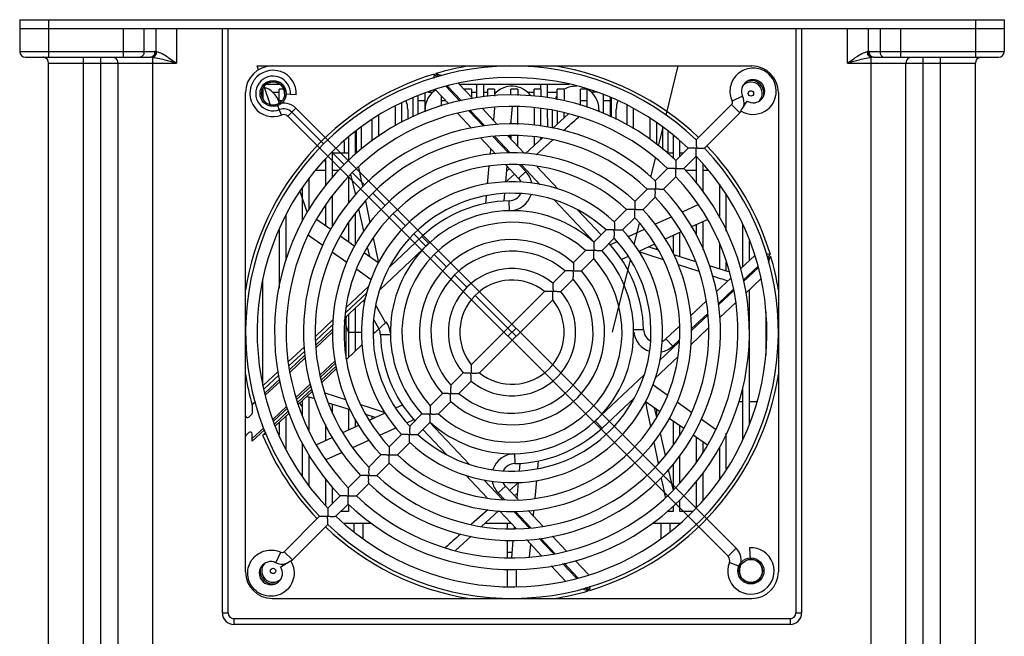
# Model space of a CAD drawing. Header units: millimetres. Extents: x 802 to 9345, y -804 to 1180.
# Tile 109 of 189: x 3441 to 3611, y -341 to -235. Entities that reach past the tile are written whole.
import ezdxf

# ---------------------------------------------------------------- set-up
doc = ezdxf.new("R2010")
doc.units = ezdxf.units.MM
doc.header["$LTSCALE"] = 30.734
doc.layers.get('0').update_dxf_attribs({"linetype": 'CONTINUOUS'})

msp = doc.modelspace()

# ---------------------------------------------------------------- linework, layer by layer
at = {"linetype": 'Continuous'}
for p, q in [((3440.57, -234.8), (3440.57, -240.3)), ((3440.57, -234.8), (3610.57, -234.8)), ((3445.57, -234.8), (3445.57, -241.3)), ((3605.57, -234.8), (3605.57, -241.3)), ((3610.57, -234.8), (3610.57, -240.3)), ((3440.57, -236.3), (3610.57, -236.3)), ((3458.5, -241.3), (3458.5, -236.3)), ((3462.04, -240.3), (3462.04, -236.3)), ((3464.11, -240.32), (3464.11, -236.3)), ((3467.64, -236.3), (3467.64, -242.3)), ((3475.57, -337.3), (3475.57, -236.3)), ((3476.57, -337.3), (3476.57, -236.3)), ((3574.57, -236.3), (3574.57, -337.3)), ((3575.57, -236.3), (3575.57, -337.3)), ((3583.5, -242.3), (3583.5, -236.3)), ((3587.04, -236.3), (3587.04, -240.32)), ((3589.11, -236.3), (3589.11, -240.3)), ((3592.64, -236.3), (3592.64, -241.3)), ((3440.57, -240.3), (3463.88, -240.3)), ((3441.57, -241.3), (3463.17, -241.3)), ((3451.57, -349.8), (3451.57, -241.3)), ((3454.57, -349.8), (3454.57, -241.3)), ((3463.57, -349.8), (3463.57, -241.32)), ((3587.27, -240.3), (3610.57, -240.3)), ((3587.57, -349.8), (3587.57, -241.32)), ((3587.97, -241.3), (3609.57, -241.3)), ((3596.57, -349.8), (3596.57, -241.3)), ((3599.57, -349.8), (3599.57, -241.3)), ((3445.57, -349.8), (3445.57, -242.3)), ((3445.57, -242.3), (3467.64, -242.3)), ((3457.57, -349.8), (3457.57, -242.3)), ((3481.81, -243.46), (3481.58, -242.8)), ((3481.58, -242.8), (3484.17, -242.8)), ((3484.17, -242.8), (3566.97, -242.8)), ((3552.18, -251.3), (3554.27, -242.8)), ((3583.5, -242.3), (3605.57, -242.3)), ((3593.57, -349.8), (3593.57, -242.3)), ((3605.57, -349.8), (3605.57, -242.3)), ((3512.16, -244.2), (3512.67, -244.75)), ((3512.92, -244.67), (3512.41, -244.13)), ((3483.96, -249.75), (3482.69, -246.02)), ((3485.58, -246), (3483.06, -246)), ((3514.19, -246.36), (3516.56, -248.89)), ((3516.83, -248.83), (3514.43, -246.28)), ((3516.35, -245.81), (3518.8, -248.41)), ((3535.48, -246), (3516.53, -246)), ((3519.47, -246), (3519.47, -248.27)), ((3520.67, -246), (3520.67, -248.15)), ((3530.47, -246), (3530.47, -246.8)), ((3531.67, -246), (3531.67, -248.33)), ((3479.57, -330.2), (3479.57, -247.4)), ((3482.57, -246.8), (3482.49, -246.8)), ((3482.57, -246.8), (3482.57, -248.48)), ((3484.22, -247.3), (3485.37, -247.3)), ((3485.37, -249.21), (3485.37, -246.8)), ((3486.15, -246.8), (3485.37, -246.8)), ((3488.31, -247.78), (3486.32, -247.67)), ((3509.37, -251.14), (3509.37, -247.9)), ((3510.57, -250.71), (3510.57, -247.48)), ((3511.17, -247.3), (3511.92, -247.3)), ((3512.36, -246.94), (3514.59, -249.31)), ((3513.37, -249.72), (3513.37, -248.01)), ((3517.37, -246.89), (3517.37, -246.8)), ((3518.57, -246.8), (3517.37, -246.8)), ((3518.57, -246.8), (3518.57, -248.17)), ((3518.57, -247.3), (3519.47, -247.3)), ((3520.67, -247.3), (3521.37, -247.3)), ((3521.37, -248.09), (3521.37, -246.8)), ((3522.57, -246.8), (3521.37, -246.8)), ((3522.57, -246.8), (3522.57, -248)), ((3522.57, -247.3), (3522.92, -247.3)), ((3525.37, -247.83), (3525.37, -246.8)), ((3526.57, -246.8), (3525.37, -246.8)), ((3526.57, -246.8), (3526.57, -247.89)), ((3528.22, -247.3), (3529.37, -247.3)), ((3529.37, -248.02), (3529.37, -246.8)), ((3530.57, -246.8), (3529.37, -246.8)), ((3530.57, -246.8), (3530.57, -248.13)), ((3531.67, -247.3), (3533.37, -247.3)), ((3533.37, -248.63), (3533.37, -246.8)), ((3534.57, -246.8), (3533.37, -246.8)), ((3534.57, -246.8), (3534.57, -248.8)), ((3537.37, -249.62), (3537.37, -246.8)), ((3538.57, -246.8), (3537.37, -246.8)), ((3538.57, -250), (3538.57, -246.8)), ((3540.17, -247.3), (3539.22, -247.3)), ((3541.37, -251.02), (3541.37, -247.81)), ((3565.39, -248.04), (3563.59, -248.9)), ((3571.57, -247.4), (3571.57, -330.2)), ((3485.78, -251.28), (3485.05, -249.41)), ((3485.82, -248.8), (3485.37, -248.8)), ((3505.37, -249.79), (3505.37, -253.17)), ((3506.57, -252.56), (3506.57, -249.23)), ((3508.47, -248.33), (3508.46, -251.6)), ((3510.57, -248.8), (3509.37, -248.8)), ((3514.12, -248.8), (3513.37, -248.8)), ((3514.57, -249.32), (3514.57, -249.29)), ((3525.61, -249.8), (3525.34, -252.83)), ((3526.57, -252.89), (3526.57, -249.87)), ((3538.57, -248.8), (3537.37, -248.8)), ((3542.57, -248.8), (3541.37, -248.8)), ((3542.57, -251.59), (3542.57, -248.32)), ((3542.67, -248.36), (3542.68, -251.64)), ((3545.37, -249.55), (3545.37, -252.91)), ((3563.49, -249.47), (3557.38, -255.58)), ((3564.91, -250.88), (3563.49, -249.47)), ((3566.12, -248.86), (3565.04, -250.54)), ((3488.27, -250.09), (3486.85, -251.5)), ((3486.85, -251.5), (3562.87, -327.52)), ((3493.04, -256.28), (3487.56, -250.79)), ((3564.29, -326.1), (3488.27, -250.09)), ((3502.57, -254.96), (3502.57, -251.39)), ((3507.57, -250.3), (3507.57, -252.06)), ((3516.19, -251.01), (3518.58, -253.56)), ((3518.16, -250.59), (3520.58, -253.17)), ((3520.88, -253.14), (3518.43, -250.54)), ((3520.45, -250.17), (3523.07, -252.96)), ((3522.55, -250.02), (3522.35, -252.19)), ((3529.37, -250.02), (3529.37, -253.01)), ((3530.57, -253.2), (3530.57, -250.16)), ((3531.67, -250.32), (3531.68, -253.4)), ((3532.57, -253.56), (3532.57, -250.51)), ((3532.61, -253.57), (3535.31, -251.06)), ((3533.37, -250.66), (3533.37, -252.86)), ((3534.57, -251.75), (3534.57, -250.88)), ((3537.06, -251.62), (3537.09, -251.58)), ((3540.57, -250.3), (3540.57, -250.65)), ((3543.57, -252.05), (3543.57, -250.3)), ((3546.57, -253.67), (3546.57, -250.19)), ((3564.91, -250.88), (3558.8, -256.99)), ((3501.37, -252.18), (3501.37, -255.78)), ((3525.37, -252.46), (3525.37, -252.83)), ((3549.37, -251.82), (3549.37, -255.45)), ((3550.57, -256.37), (3550.57, -252.65)), ((3498.57, -258.06), (3498.57, -254.1)), ((3498.68, -254.01), (3498.69, -257.8)), ((3499.57, -257.17), (3499.57, -253.36)), ((3524.81, -254.82), (3527.74, -257.93)), ((3525.16, -254.82), (3525.13, -255.16)), ((3525.37, -254.82), (3525.37, -255.41)), ((3526.57, -256.69), (3526.57, -254.87)), ((3550.87, -256.62), (3551.66, -253.42)), ((3551.57, -253.34), (3551.57, -257.21)), ((3552.46, -254.1), (3552.45, -257.8)), ((3553.37, -254.79), (3553.37, -258.71)), ((3496.57, -255.85), (3496.57, -257.8)), ((3497.37, -255.15), (3497.37, -259.13)), ((3520.18, -255.25), (3522.75, -258)), ((3522.33, -255.03), (3524.94, -257.81)), ((3525.27, -257.83), (3522.62, -255)), ((3527.9, -257.94), (3530.81, -255.24)), ((3529.37, -255.02), (3529.37, -256.58)), ((3529.76, -258.13), (3532.57, -255.62)), ((3530.57, -255.46), (3530.57, -255.18)), ((3532.57, -255.62), (3532.61, -255.59)), ((3554.57, -258.39), (3554.57, -255.71)), ((3496.58, -259.81), (3494.46, -257.69)), ((3494.57, -262.1), (3494.57, -257.59)), ((3494.57, -257.8), (3497.37, -257.8)), ((3521.88, -257.07), (3521.79, -258.08)), ((3552.28, -257.8), (3553.37, -257.8)), ((3555.97, -256.99), (3553.85, -259.11)), ((3554.57, -257.8), (3555.16, -257.8)), ((3493.37, -258.94), (3493.37, -263.49)), ((3524.69, -260.07), (3524.45, -262.85)), ((3524.51, -259.87), (3526.72, -262.22)), ((3526.88, -259.87), (3527.97, -261.04)), ((3530.42, -263.31), (3527.19, -259.87)), ((3549.56, -261.96), (3550.35, -258.76)), ((3557.38, -258.4), (3555.26, -260.53)), ((3557.37, -258.42), (3557.37, -263.04)), ((3558.57, -264.48), (3558.57, -259.71)), ((3491.74, -260.8), (3493.37, -260.8)), ((3494.57, -260.8), (3495.69, -260.8)), ((3498.58, -265.09), (3497.75, -261.47)), ((3500.11, -263.35), (3497.99, -261.22)), ((3521.59, -260.14), (3521.31, -263.17)), ((3524.46, -262.85), (3526.01, -261.47)), ((3524.61, -261), (3525.12, -260.52)), ((3527.97, -261.04), (3526.72, -262.22)), ((3529.86, -260.19), (3533.54, -264.11)), ((3552.43, -260.53), (3550.31, -262.65)), ((3555.49, -260.8), (3557.37, -260.8)), ((3558.57, -260.8), (3559.43, -260.8)), ((3490.57, -267.56), (3490.57, -262.15)), ((3497.37, -261.91), (3497.37, -266.49)), ((3553.85, -261.94), (3551.72, -264.06)), ((3561.37, -263.23), (3561.37, -268.83)), ((3490.23, -268.07), (3489.01, -264.5)), ((3489.37, -263.95), (3489.37, -269.69)), ((3494.57, -270.56), (3494.57, -265.15)), ((3503.65, -266.88), (3501.53, -264.76)), ((3524.27, -264.86), (3524.15, -266.13)), ((3548.89, -264.06), (3546.77, -266.19)), ((3562.57, -271.33), (3562.57, -265.04)), ((3500.33, -266.12), (3500.32, -266.09)), ((3501.1, -269.82), (3500.33, -266.12)), ((3521.11, -265.27), (3520.98, -266.56)), ((3521.11, -265.25), (3521.11, -265.27)), ((3525.13, -267.82), (3525.09, -266.09)), ((3539.73, -273.23), (3532.91, -265.96)), ((3550.31, -265.48), (3548.19, -267.6)), ((3557.68, -266.78), (3554.94, -268.04)), ((3486.57, -276.42), (3486.57, -268.57)), ((3493.37, -266.9), (3493.37, -270.36)), ((3498.57, -273.58), (3498.57, -268.16)), ((3500.01, -271.36), (3499.13, -267.51)), ((3507.19, -270.42), (3505.06, -268.3)), ((3536.88, -267.66), (3540.95, -272)), ((3545.36, -267.6), (3543.23, -269.72)), ((3491.81, -269.27), (3494.28, -271)), ((3497.37, -269.88), (3497.37, -273.17)), ((3546.77, -269.02), (3544.65, -271.14)), ((3546.68, -273.63), (3547.58, -270)), ((3553.04, -268.91), (3550.3, -270.16)), ((3553.11, -268.87), (3553.04, -268.91)), ((3559.37, -269.33), (3556.59, -270.62)), ((3557.37, -270.26), (3557.37, -272.01)), ((3558.57, -274.54), (3558.57, -269.7)), ((3565.37, -270.07), (3565.37, -277.53)), ((3485.37, -271.12), (3485.37, -281.19)), ((3490.43, -271.99), (3490.46, -272.01)), ((3510.72, -273.95), (3508.6, -271.83)), ((3541.82, -271.14), (3539.7, -273.26)), ((3548.39, -271.03), (3545.6, -272.31)), ((3548.42, -271.02), (3548.39, -271.03)), ((3554.76, -271.47), (3552.02, -272.74)), ((3554.57, -275.73), (3554.57, -271.56)), ((3490.46, -272.01), (3492.93, -273.77)), ((3495.93, -272.16), (3498.41, -273.91)), ((3501.66, -272.51), (3501.64, -272.43)), ((3511.2, -273.5), (3502.73, -281.46)), ((3504.45, -277.48), (3510.02, -272.25)), ((3511.2, -273.5), (3510.02, -272.25)), ((3543.23, -272.55), (3541.11, -274.68)), ((3543.73, -273.16), (3542.54, -273.71)), ((3550.2, -273.59), (3547.46, -274.86)), ((3553.37, -272.12), (3553.37, -275.22)), ((3561.37, -273.46), (3561.37, -277.83)), ((3566.57, -276.41), (3566.57, -273.02)), ((3494.55, -274.92), (3494.58, -274.95)), ((3494.58, -274.95), (3497.06, -276.7)), ((3500.09, -275.08), (3502.55, -276.81)), ((3501.01, -275.73), (3500.63, -274.05)), ((3514.26, -277.49), (3512.14, -275.37)), ((3538.28, -274.68), (3536.16, -276.8)), ((3549.17, -274.07), (3550.82, -274.58)), ((3549.37, -273.98), (3549.37, -274.13)), ((3550.57, -274.5), (3550.57, -274.18)), ((3553.45, -275.39), (3557.27, -276.56)), ((3570.17, -275.39), (3569.66, -275.88)), ((3539.69, -276.09), (3537.57, -278.22)), ((3542.95, -288.8), (3546.02, -276.32)), ((3545.64, -275.71), (3544.49, -276.24)), ((3551.65, -276.24), (3551.72, -276.26)), ((3562.57, -278.19), (3562.57, -276.69)), ((3567.52, -275.52), (3565.04, -277.85)), ((3569.72, -276.13), (3570.25, -275.64)), ((3498.74, -277.9), (3498.77, -277.93)), ((3498.77, -277.93), (3501.26, -279.69)), ((3534.74, -278.22), (3532.61, -280.35)), ((3554.26, -277.1), (3557.83, -278.28)), ((3559.6, -277.28), (3563.11, -278.36)), ((3567.99, -277.45), (3565.5, -279.78)), ((3565.55, -280.04), (3568.05, -277.7)), ((3482.57, -298.03), (3482.57, -279.64)), ((3517.8, -281.03), (3515.67, -278.9)), ((3536.15, -279.63), (3534.02, -281.76)), ((3563.4, -279.39), (3560.81, -281.81)), ((3568.56, -279.59), (3565.94, -282.05)), ((3500.49, -281.98), (3496.8, -285.45)), ((3496.89, -284.58), (3500.88, -280.83)), ((3518.54, -294.42), (3531.19, -281.77)), ((3563.77, -281.4), (3561.2, -283.82)), ((3561.25, -284.09), (3563.83, -281.66)), ((3566.57, -304.73), (3566.57, -281.46)), ((3496.63, -286.4), (3500.09, -283.15)), ((3499.9, -283.33), (3500.12, -283.74)), ((3500.19, -283.41), (3500, -283.51)), ((3524.86, -288.09), (3519.21, -282.44)), ((3519.95, -295.83), (3532.6, -283.18)), ((3559.11, -283.42), (3556.39, -285.97)), ((3564.22, -283.67), (3561.41, -286.3)), ((3498.57, -291.99), (3498.57, -284.58)), ((3502.07, -284.19), (3503.71, -287.17)), ((3559.36, -285.54), (3556.53, -288.2)), ((3569.37, -285.26), (3569.37, -292.74)), ((3491.62, -289.53), (3494.71, -286.62)), ((3496.58, -286.92), (3496.72, -286.67)), ((3496.72, -286.67), (3496.73, -286.63)), ((3496.73, -286.63), (3496.93, -286.27)), ((3496.93, -293.39), (3496.93, -286.27)), ((3497.37, -285.7), (3497.37, -293.12)), ((3503.72, -287.16), (3501.59, -289.15)), ((3501.72, -286.65), (3502.58, -288.23)), ((3503.71, -287.17), (3503.78, -287.1)), ((3503.78, -287.1), (3503.86, -287.02)), ((3556.55, -288.5), (3559.38, -285.84)), ((3494.66, -287.46), (3491.66, -290.28)), ((3494.6, -288.3), (3491.71, -291.02)), ((3491.74, -291.47), (3494.57, -288.81)), ((3496.58, -288.64), (3496.58, -288.98)), ((3497.33, -288.8), (3496.93, -287.62)), ((3497.33, -288.8), (3499.57, -288.8)), ((3501.57, -288.8), (3501.97, -288.8)), ((3526.28, -288.09), (3524.86, -289.51)), ((3526.28, -289.51), (3524.86, -288.09)), ((3546.55, -288.36), (3548.28, -288.32)), ((3554.5, -287.74), (3552.15, -289.95)), ((3559.52, -288.07), (3556.43, -290.98)), ((3504.59, -289.25), (3502.86, -289.28)), ((3551.06, -293.66), (3554.46, -290.47)), ((3553.33, -291.21), (3552.15, -289.95)), ((3554.48, -290.13), (3553.33, -291.21)), ((3486.92, -293.94), (3489.73, -291.3)), ((3489.78, -292.05), (3487.03, -294.63)), ((3499.7, -290.93), (3496.98, -293.49)), ((3489.82, -292.79), (3487.17, -295.28)), ((3487.26, -295.68), (3489.85, -293.24)), ((3495.02, -293.75), (3492.43, -296.18)), ((3496.83, -292.52), (3496.82, -292.53)), ((3496.89, -293.1), (3496.93, -293.06)), ((3554.25, -293.02), (3550.26, -296.77)), ((3482.58, -298.02), (3485.2, -295.56)), ((3495.09, -294.15), (3492.51, -296.58)), ((3492.61, -297.11), (3495.2, -294.69)), ((3492.71, -297.49), (3495.27, -295.09)), ((3485.33, -296.22), (3482.75, -298.64)), ((3485.46, -296.89), (3482.94, -299.26)), ((3483.03, -299.64), (3485.54, -297.29)), ((3514.99, -297.97), (3517.12, -295.84)), ((3516.4, -299.38), (3518.53, -297.26)), ((3539.94, -304.1), (3548.41, -296.14)), ((3490.71, -297.8), (3488.26, -300.09)), ((3490.83, -298.16), (3488.39, -300.44)), ((3488.57, -300.91), (3490.99, -298.64)), ((3488.7, -301.26), (3491.11, -299)), ((3552.37, -299.68), (3549.88, -297.91)), ((3565.37, -298.45), (3565.37, -307.32)), ((3481.27, -300.83), (3480.83, -301.24)), ((3489.37, -300.63), (3489.37, -303.3)), ((3491.54, -300.32), (3490.15, -299.9)), ((3490.57, -305.87), (3490.57, -300.03)), ((3496.88, -300.5), (3493.31, -299.32)), ((3511.45, -301.51), (3513.57, -299.39)), ((3512.86, -302.93), (3514.99, -300.8)), ((3546.7, -300.12), (3541.12, -305.36)), ((3551.05, -302.52), (3548.59, -300.79)), ((3552.4, -299.7), (3552.37, -299.68)), ((3556.56, -302.66), (3554.09, -300.9)), ((3564.7, -300.8), (3565.37, -300.8)), ((3566.57, -300.8), (3567.82, -300.8)), ((3480.72, -301.49), (3480.72, -302.77)), ((3486.7, -301.57), (3484.25, -303.86)), ((3486.81, -301.93), (3484.4, -304.19)), ((3484.6, -304.64), (3486.97, -302.41)), ((3497.69, -302.22), (3493.87, -301.04)), ((3494.57, -302.73), (3494.57, -301.26)), ((3497.37, -302.12), (3497.37, -305.67)), ((3499.49, -301.36), (3499.43, -301.34)), ((3505.5, -301.89), (3506.65, -301.36)), ((3550.13, -301.87), (3550.51, -303.55)), ((3550.57, -303.44), (3550.57, -302.18)), ((3480.61, -303.02), (3480.15, -303.45)), ((3484.74, -304.98), (3487.09, -302.77)), ((3486.57, -309.17), (3486.57, -303.26)), ((3498.57, -305.11), (3498.57, -304)), ((3501.97, -303.54), (3500.32, -303.03)), ((3500.94, -304.01), (3503.68, -302.74)), ((3501.37, -303.35), (3501.37, -303.81)), ((3507.41, -304.44), (3508.6, -303.9)), ((3507.91, -305.05), (3510.03, -302.93)), ((3539.94, -304.1), (3541.12, -305.36)), ((3555.21, -305.44), (3552.73, -303.7)), ((3553.37, -304.15), (3553.37, -308.28)), ((3556.59, -302.68), (3556.56, -302.66)), ((3560.68, -305.59), (3558.21, -303.83)), ((3482.71, -305.31), (3480.72, -307.18)), ((3482.86, -305.65), (3480.72, -307.65)), ((3485.37, -304.39), (3485.37, -306.52)), ((3493.37, -304.75), (3493.37, -307.53)), ((3496.38, -306.13), (3499.12, -304.86)), ((3502.75, -306.57), (3505.54, -305.3)), ((3509.32, -306.46), (3511.45, -304.34)), ((3514.26, -309.94), (3510.19, -305.6)), ((3511.41, -304.38), (3518.23, -311.65)), ((3549.48, -305.09), (3549.5, -305.18)), ((3554.57, -306.45), (3554.57, -304.99)), ((3560.71, -305.61), (3560.68, -305.59)), ((3479.68, -306.58), (3480.14, -306.15)), ((3480.72, -307.65), (3480.72, -306.4)), ((3482.53, -306.59), (3483.06, -306.09)), ((3491.77, -308.27), (3494.55, -306.98)), ((3498.1, -308.7), (3500.84, -307.45)), ((3502.72, -306.59), (3502.75, -306.57)), ((3504.37, -308.59), (3506.49, -306.47)), ((3551.13, -306.24), (3552.01, -310.09)), ((3559.33, -308.34), (3556.86, -306.6)), ((3557.37, -306.96), (3557.37, -311.27)), ((3562.57, -312.43), (3562.57, -306.27)), ((3489.37, -307.96), (3489.37, -313.72)), ((3498.03, -308.73), (3498.1, -308.7)), ((3505.78, -310), (3507.91, -307.88)), ((3550.04, -307.79), (3550.81, -311.49)), ((3558.57, -309.54), (3558.57, -307.8)), ((3561.37, -308.74), (3561.37, -314.27)), ((3490.57, -315.35), (3490.57, -310.02)), ((3493.46, -310.82), (3496.2, -309.57)), ((3500.83, -312.13), (3502.95, -310)), ((3526.02, -309.78), (3526.05, -311.51)), ((3530.03, -312.34), (3530.16, -311.05)), ((3554.57, -314.82), (3554.57, -310.08)), ((3502.25, -313.54), (3504.37, -311.42)), ((3526.87, -312.74), (3526.99, -311.47)), ((3530.03, -312.35), (3530.03, -312.34)), ((3550.81, -311.49), (3550.82, -311.52)), ((3552.56, -312.51), (3553.39, -316.13)), ((3553.37, -311.57), (3553.37, -316.04)), ((3493.37, -314.08), (3493.37, -318.77)), ((3497.3, -315.66), (3499.42, -313.54)), ((3521.29, -317.42), (3517.61, -313.5)), ((3520.72, -314.3), (3523.95, -317.73)), ((3529.55, -317.46), (3529.84, -314.43)), ((3558.57, -317.75), (3558.57, -313.08)), ((3494.57, -318.39), (3494.57, -315.51)), ((3498.71, -317.08), (3500.83, -314.96)), ((3523.17, -316.56), (3524.42, -315.38)), ((3526.63, -317.73), (3524.42, -315.38)), ((3526.68, -314.75), (3525.13, -316.13)), ((3526.45, -317.54), (3526.69, -314.75)), ((3557.37, -314.58), (3557.37, -319.13)), ((3493.76, -319.2), (3495.88, -317.08)), ((3524.27, -317.73), (3523.17, -316.56)), ((3526.53, -316.61), (3526.02, -317.08)), ((3554.57, -319.8), (3554.57, -317.76)), ((3495.17, -320.61), (3497.29, -318.49)), ((3497.37, -318.56), (3497.37, -319.8)), ((3521.38, -319.47), (3518.57, -321.98)), ((3529.26, -320.53), (3529.35, -319.53)), ((3553.37, -318.83), (3553.37, -319.8)), ((3486.24, -326.72), (3492.34, -320.61)), ((3497.37, -319.8), (3495.98, -319.8)), ((3498.86, -319.8), (3498.57, -319.8)), ((3523.24, -319.67), (3520.33, -322.37)), ((3523.53, -319.8), (3523.09, -319.8)), ((3526.33, -322.79), (3523.4, -319.67)), ((3525.87, -319.78), (3528.52, -322.6)), ((3528.81, -322.58), (3526.2, -319.79)), ((3530.97, -322.35), (3528.39, -319.61)), ((3553.37, -319.8), (3552.28, -319.8)), ((3556.78, -319.8), (3554.57, -319.8)), ((3487.65, -328.14), (3493.76, -322.03)), ((3496.47, -321.8), (3501.26, -321.8)), ((3498.32, -323.23), (3498.32, -321.8)), ((3499.82, -321.8), (3499.82, -324.47)), ((3518.57, -321.98), (3518.53, -322.01)), ((3520.94, -321.8), (3525.4, -321.8)), ((3524.82, -322.73), (3524.82, -321.8)), ((3525.98, -322.78), (3526.01, -322.45)), ((3549.8, -321.8), (3554.52, -321.8)), ((3551.32, -324.41), (3551.32, -321.8)), ((3552.82, -321.8), (3552.82, -323.28)), ((3518.53, -324.04), (3515.83, -326.54)), ((3530.69, -327.44), (3528.07, -324.64)), ((3530.27, -324.46), (3532.71, -327.06)), ((3532.98, -327.02), (3530.56, -324.44)), ((3534.95, -326.59), (3532.56, -324.05)), ((3514.08, -325.99), (3514.05, -326.02)), ((3524.82, -327.75), (3524.82, -324.73)), ((3525.53, -327.8), (3525.8, -324.78)), ((3528.59, -327.59), (3528.8, -325.41)), ((3564.29, -326.1), (3562.87, -327.52)), ((3566.59, -326.06), (3566.7, -328.06)), ((3484.8, -328.63), (3485.67, -326.82)), ((3487.65, -328.14), (3486.24, -326.72)), ((3524.82, -326.8), (3525.62, -326.8)), ((3485.63, -329.35), (3487.31, -328.28)), ((3524.82, -332.75), (3524.82, -329.73)), ((3526.32, -332.7), (3526.32, -329.79)), ((3534.79, -331.79), (3532.34, -329.19)), ((3534.31, -328.77), (3536.71, -331.32)), ((3536.95, -331.24), (3534.58, -328.72)), ((3538.78, -330.67), (3536.55, -328.29)), ((3564.96, -329.32), (3563.1, -328.59)), ((3538.22, -332.93), (3538.73, -333.48)), ((3538.98, -333.4), (3538.47, -332.86)), ((3484.17, -334.8), (3566.97, -334.8)), ((3475.57, -337.3), (3476.57, -337.3)), ((3574.57, -337.3), (3575.57, -337.3)), ((3477.57, -338.3), (3477.57, -339.3)), ((3573.57, -338.3), (3477.57, -338.3)), ((3573.57, -339.3), (3477.57, -339.3)), ((3573.57, -338.3), (3573.57, -339.3))]:
    msp.add_line(p, q, dxfattribs=at)
for centre, radius in [((3484.32, -247.55), 2.25), ((3484.32, -247.55), 2), ((3566.82, -247.55), 0.465), ((3566.82, -330.05), 2.25), ((3566.82, -330.05), 2), ((3484.32, -330.05), 0.465)]:
    msp.add_circle(centre, radius, dxfattribs=at)
for centre, radius, start, end in [((3441.57, -240.3), 1, 180, 270), ((3444.58, -242.14), 0.838, 86.1786, 89.9712), ((3444.58, -242.22), 0.92, 82.711, 86.1772), ((3444.56, -242.35), 1.05, 78.1716, 82.6661), ((3444.57, -242.3), 1, 0, 78.2425), ((3456.57, -242.3), 1, 0, 67.5), ((3463.16, -245), 3.7, 86.4092, 89.9461), ((3463.08, -246.36), 5.06, 85.4738, 86.4464), ((3462.99, -247.56), 6.27, 84.6592, 85.4752), ((3463.87, -242.18), 1.88, 82.8692, 89.9448), ((3587.27, -242.18), 1.88, 90.0585, 97.1275), ((3588.1, -246.9), 5.61, 93.5994, 95.39), ((3587.98, -245), 3.7, 90.0541, 93.5905), ((3594.57, -242.3), 1, 112.5, 180), ((3606.57, -242.3), 1, 101.7575, 180), ((3606.59, -242.4), 1.1, 99.6329, 101.7766), ((3606.58, -242.3), 1, 97.2769, 99.6317), ((3609.57, -240.3), 1, 270, 0), ((3484.17, -247.4), 4.6, 90, 180), ((3525.57, -288.8), 46, 46.2457, 223.7543), ((3525.57, -288.8), 46.58, 99.0114, 106.4182), ((3525.57, -288.8), 46.58, 46.2311, 80.9878), ((3566.97, -247.4), 4.6, 0, 90), ((3525.57, -288.8), 46.58, 106.7346, 171.0022), ((3484.32, -247.55), 4, 356.6692, 291.4218), ((3484.32, -247.55), 3, 356.6692, 291.4218), ((3484.33, -332.17), 92.41, 71.5974, 72.3123), ((3567.2, -247.17), 4, 238.8418, 62.8651), ((3525.57, -288.8), 44, 46.3023, 223.6977), ((3484.32, -247.55), 2, 356.6692, 291.4218), ((3481.57, -250.3), 4, 17.6299, 74.379), ((3525.57, -250.3), 4, 35.4155, 139.3291), ((3536.57, -250.3), 4, 87.4379, 119.6468), ((3567.2, -247.17), 2, 237.4035, 205.5288), ((3566.82, -247.55), 1.96, 319.8232, 131.8976), ((3566.82, -247.55), 2.25, 349.8425, 101.0117), ((3525.57, -288.8), 41, 46.3976, 223.6024), ((3514.57, -250.3), 4, 123.0015, 180), ((3536.57, -250.3), 4, 143.7235, 154.0609), ((3536.57, -250.3), 4, 61.787, 63.5865), ((3536.57, -250.3), 4, 0, 60.3532), ((3563.14, -249.11), 2.5, 346.4275, 25.5303), ((3486.15, -252.21), 3, 45, 111.4218), ((3525.57, -288.8), 39, 46.4693, 223.5307), ((3503.57, -250.3), 4, 0, 20.8167), ((3547.57, -250.3), 4, 158.3183, 180), ((3563.14, -249.11), 0.5, 314.9895, 25.5392), ((3566.82, -247.55), 1.96, 231.7326, 240.7768), ((3566.82, -247.55), 2.25, 237.105, 240.3461), ((3486.15, -252.21), 2, 45, 111.4218), ((3486.15, -252.21), 1, 45, 111.4218), ((3563.13, -249.11), 2.5, 315.0153, 323.0664), ((3563.13, -249.11), 2.51, 323.0611, 323.5621), ((3525.57, -288.8), 36, 46.5918, 223.4082), ((3525.57, -288.8), 34, 46.6854, 223.3146), ((3525.57, -288.8), 46.58, 16.7343, 43.7682), ((3525.57, -288.8), 46, 226.2457, 43.7543), ((3525.57, -288.8), 31, 46.8486, 223.1514), ((3490.72, -260.8), 3, 27.9357, 34.0145), ((3525.57, -288.8), 44, 226.3023, 43.6977), ((3525.57, -288.8), 29, 46.9761, 223.0239), ((3525.57, -288.8), 41, 226.3976, 43.6024), ((3525.04, -263.8), 4.02, 10.5244, 43.2015), ((3525.57, -288.8), 39, 226.4693, 43.5307), ((3525.57, -288.8), 26, 47.2042, 222.7958), ((3525.04, -263.8), 2.3, 23.0935, 43.2015), ((3525.57, -288.8), 36, 226.5918, 43.4082), ((3525.57, -288.8), 24, 47.388, 222.612), ((3525.04, -263.8), 2.3, 271.2143, 332.5009), ((3525.04, -263.8), 4.02, 271.2143, 341.6408), ((3525.57, -288.8), 34, 226.6854, 43.3146), ((3525.57, -288.8), 22.71, 91.2143, 133.2015), ((3525.57, -288.8), 31, 226.8486, 43.1514), ((3525.57, -288.8), 21, 47.7294, 222.2706), ((3525.57, -288.8), 29, 226.9761, 43.0239), ((3525.57, -288.8), 19, 48.017, 221.983), ((3525.57, -288.8), 26, 227.2042, 42.7958), ((3525.57, -288.8), 24, 227.388, 42.612), ((3525.57, -288.8), 16, 48.5833, 221.4167), ((3525.57, -288.8), 22.71, 1.2143, 42.473), ((3525.57, -288.8), 21, 227.7294, 42.2706), ((3525.57, -288.8), 14, 49.096, 220.904), ((3559.77, -345.09), 70.47, 81.5106, 82.0518), ((3525.57, -288.8), 19, 228.017, 41.983), ((3483.16, -247.87), 91.4, 341.5653, 342.3151), ((3525.57, -288.8), 46.58, 8.9959, 16.4181), ((3525.57, -288.8), 11, 50.2159, 219.7841), ((3525.57, -288.8), 16, 228.5833, 41.4167), ((3525.57, -288.8), 14, 229.096, 40.904), ((3525.57, -288.8), 9, 51.3794, 218.6206), ((3525.57, -288.8), 11, 230.2159, 39.7841), ((3525.57, -288.8), 9, 231.3794, 38.6206), ((3497.27, -286.27), 0.345, 133.2015, 180), ((3500.56, -289.33), 4.03, 6.7734, 34.9883), ((3500.56, -289.33), 2.3, 1.2143, 28.724), ((3550.58, -288.27), 4.02, 187.5237, 252.1013), ((3550.58, -288.27), 2.3, 181.2143, 241.0003), ((3525.57, -288.8), 22.71, 181.2143, 222.473), ((3550.58, -288.27), 2.3, 292.908, 313.2015), ((3550.58, -288.27), 4.02, 280.9865, 313.2015), ((3496.58, -292.76), 0.345, 0, 47.349), ((3525.57, -288.8), 46.58, 188.9959, 195.6993), ((3525.57, -288.8), 46.58, 286.7346, 351.0022), ((3481.07, -301.49), 0.345, 149.156, 179.9999), ((3479.92, -303.2), 0.345, 180, 313.2015), ((3480.38, -302.77), 0.345, 313.2015, 359.9999), ((3525.57, -288.8), 22.71, 271.2143, 313.2015), ((3479.92, -306.83), 0.345, 133.2015, 180), ((3480.38, -306.4), 0.345, 359.9999, 133.2015), ((3525.57, -288.8), 46.58, 202.4497, 223.7689), ((3526.1, -313.81), 4.02, 91.2143, 161.6408), ((3526.1, -313.81), 2.3, 91.2143, 152.5009), ((3526.1, -313.81), 4.02, 190.5244, 223.2015), ((3526.1, -313.81), 2.3, 203.0935, 223.2015), ((3525.57, -288.8), 46.58, 226.2322, 260.9885), ((3566.82, -330.05), 4, 158.5782, 93.3308), ((3562.17, -328.23), 3, 338.5782, 45), ((3485.88, -326.37), 0.5, 244.4608, 315.0105), ((3562.17, -328.23), 1, 338.5782, 45), ((3566.82, -330.05), 2, 158.5782, 93.3308), ((3483.94, -330.43), 2, 64.4712, 32.5965), ((3484.32, -330.05), 2.25, 171.5427, 281.0743), ((3484.32, -330.05), 1.96, 140.8278, 312.2476), ((3485.88, -326.37), 2.5, 244.4703, 285.0748), ((3484.32, -330.05), 1.96, 29.2015, 37.7583), ((3484.32, -330.05), 2.25, 29.6464, 33.1363), ((3485.87, -326.36), 2.51, 306.4379, 306.9389), ((3485.88, -326.37), 2.5, 306.9336, 314.9847), ((3484.17, -330.2), 4.6, 180, 270), ((3566.97, -330.2), 4.6, 270, 0), ((3566.81, -245.43), 92.41, 251.5974, 252.3123), ((3525.57, -288.8), 46.58, 279.0121, 286.4182), ((3477.57, -337.3), 2, 180, 270), ((3477.57, -337.3), 1, 180, 270), ((3573.57, -337.3), 2, 270, 0), ((3573.57, -337.3), 1, 270, 0)]:
    msp.add_arc(centre, radius, start, end, dxfattribs=at)
for points, knots in [([(3462.04, -240.3), (3462.04, -240.55), (3461.94, -240.92), (3461.62, -241.24), (3461.42, -241.3), (3461.33, -241.3)], [0, 0, 0, 0, 0.552527, 0.789206, 1, 1, 1, 1]), ([(3463.88, -240.3), (3463.88, -240.55), (3463.78, -240.92), (3463.46, -241.24), (3463.26, -241.3), (3463.17, -241.3)], [0, 0, 0, 0, 0.552527, 0.789206, 1, 1, 1, 1]), ([(3463.4, -241.31), (3463.59, -241.29), (3463.97, -240.99), (3464.09, -240.55), (3464.11, -240.32)], [0, 0, 0, 0, 0.447552, 1, 1, 1, 1]), ([(3463.57, -241.32), (3463.66, -241.3), (3464.03, -241.11), (3464.22, -240.67), (3464.25, -240.34)], [0, 0, 0, 0, 0.213427, 1, 1, 1, 1]), ([(3463.57, -241.32), (3463.95, -241.36), (3464.72, -241.51), (3465.48, -241.7), (3465.87, -241.8)], [0, 0, 0, 0, 0.489994, 1, 1, 1, 1]), ([(3466.16, -241.3), (3465.84, -241.1), (3465.23, -240.73), (3464.58, -240.42), (3464.25, -240.34)], [0, 0, 0, 0, 0.531539, 1, 1, 1, 1]), ([(3466.16, -241.3), (3466.29, -241.38), (3466.78, -241.71), (3467.27, -242.05), (3467.64, -242.3)], [0, 0, 0, 0, 0.246456, 1, 1, 1, 1]), ([(3583.5, -242.3), (3583.87, -242.05), (3584.36, -241.71), (3584.85, -241.38), (3584.98, -241.3)], [0, 0, 0, 0, 0.753594, 1, 1, 1, 1]), ([(3586.89, -240.34), (3586.57, -240.42), (3585.91, -240.73), (3585.3, -241.1), (3584.98, -241.3)], [0, 0, 0, 0, 0.468459, 1, 1, 1, 1]), ([(3585.27, -241.8), (3585.66, -241.7), (3586.42, -241.51), (3587.19, -241.36), (3587.57, -241.32)], [0, 0, 0, 0, 0.510006, 1, 1, 1, 1]), ([(3587.57, -241.32), (3587.48, -241.3), (3587.11, -241.11), (3586.93, -240.67), (3586.89, -240.34)], [0, 0, 0, 0, 0.213427, 1, 1, 1, 1]), ([(3587.75, -241.31), (3587.55, -241.29), (3587.17, -240.99), (3587.05, -240.55), (3587.04, -240.32)], [0, 0, 0, 0, 0.447552, 1, 1, 1, 1]), ([(3587.97, -241.3), (3587.88, -241.3), (3587.68, -241.24), (3587.36, -240.92), (3587.27, -240.55), (3587.27, -240.3)], [0, 0, 0, 0, 0.210794, 0.447473, 1, 1, 1, 1]), ([(3589.11, -240.3), (3589.11, -240.55), (3589.2, -240.92), (3589.52, -241.24), (3589.72, -241.3), (3589.81, -241.3)], [0, 0, 0, 0, 0.552527, 0.789206, 1, 1, 1, 1]), ([(3512.16, -244.2), (3512.13, -244.39), (3512.1, -244.64), (3512.06, -244.88), (3512.05, -244.95)], [0, 0, 0, 0, 0.753074, 1, 1, 1, 1]), ([(3569.02, -243.61), (3568.66, -243.43), (3567.85, -243.16), (3566.6, -243.15), (3565.39, -243.53), (3564.36, -244.26), (3563.61, -245.27), (3563.2, -246.46), (3563.17, -247.72), (3563.41, -248.52), (3563.59, -248.9)], [0, 0, 0, 0, 0.125, 0.25, 0.375, 0.5, 0.624999, 0.750002, 0.87499, 1, 1, 1, 1]), ([(3557.38, -255.58), (3557.38, -255.62), (3557.39, -255.78), (3557.39, -256.01), (3557.39, -256.26), (3557.39, -256.47), (3557.4, -256.66), (3557.41, -256.81), (3557.44, -256.93), (3557.56, -256.96), (3557.71, -256.98), (3557.9, -256.98), (3558.11, -256.98), (3558.37, -256.98), (3558.59, -256.98), (3558.75, -256.99), (3558.8, -256.99)], [0, 0, 0, 0, 0.052397, 0.175674, 0.25117, 0.331799, 0.415401, 0.457761, 0.499956, 0.54225, 0.584662, 0.668259, 0.748885, 0.824374, 0.947627, 1, 1, 1, 1]), ([(3557.38, -258.4), (3557.38, -258.36), (3557.38, -258.19), (3557.38, -257.96), (3557.39, -257.71), (3557.39, -257.49), (3557.38, -257.3), (3557.37, -257.16), (3557.34, -257.03), (3557.22, -257), (3557.07, -256.99), (3556.88, -256.98), (3556.66, -256.98), (3556.41, -256.99), (3556.18, -256.99), (3556.02, -256.99), (3555.97, -256.99)], [0, 0, 0, 0, 0.053256, 0.177013, 0.252331, 0.332619, 0.415801, 0.457992, 0.500026, 0.542023, 0.584198, 0.667379, 0.747666, 0.822985, 0.946744, 1, 1, 1, 1]), ([(3553.85, -259.11), (3553.85, -259.16), (3553.85, -259.32), (3553.85, -259.54), (3553.85, -259.8), (3553.85, -260.01), (3553.86, -260.2), (3553.87, -260.35), (3553.9, -260.47), (3554.03, -260.5), (3554.17, -260.51), (3554.36, -260.52), (3554.58, -260.52), (3554.83, -260.52), (3555.06, -260.52), (3555.21, -260.52), (3555.26, -260.53)], [0, 0, 0, 0, 0.052327, 0.175567, 0.251075, 0.33173, 0.415362, 0.457793, 0.500072, 0.542268, 0.584663, 0.668291, 0.748945, 0.824451, 0.947681, 1, 1, 1, 1]), ([(3553.85, -261.94), (3553.84, -261.89), (3553.84, -261.73), (3553.85, -261.5), (3553.85, -261.25), (3553.85, -261.03), (3553.85, -260.84), (3553.84, -260.69), (3553.81, -260.57), (3553.68, -260.54), (3553.53, -260.53), (3553.34, -260.52), (3553.13, -260.52), (3552.87, -260.52), (3552.64, -260.53), (3552.48, -260.53), (3552.43, -260.53)], [0, 0, 0, 0, 0.053323, 0.177072, 0.252344, 0.332568, 0.415695, 0.457757, 0.50009, 0.542216, 0.584195, 0.667358, 0.747592, 0.822873, 0.946654, 1, 1, 1, 1]), ([(3550.31, -262.65), (3550.31, -262.7), (3550.32, -262.85), (3550.32, -263.08), (3550.32, -263.33), (3550.32, -263.55), (3550.33, -263.73), (3550.34, -263.88), (3550.37, -264.01), (3550.49, -264.04), (3550.64, -264.05), (3550.83, -264.05), (3551.04, -264.06), (3551.29, -264.06), (3551.52, -264.06), (3551.68, -264.06), (3551.72, -264.06)], [0, 0, 0, 0, 0.052262, 0.175462, 0.250984, 0.331664, 0.415328, 0.457775, 0.500072, 0.542285, 0.584697, 0.668357, 0.749036, 0.824555, 0.947746, 1, 1, 1, 1]), ([(3550.31, -265.48), (3550.31, -265.43), (3550.31, -265.27), (3550.31, -265.04), (3550.32, -264.78), (3550.32, -264.56), (3550.31, -264.38), (3550.3, -264.23), (3550.27, -264.1), (3550.15, -264.07), (3550, -264.06), (3549.81, -264.06), (3549.59, -264.06), (3549.34, -264.06), (3549.11, -264.07), (3548.94, -264.06), (3548.89, -264.06)], [0, 0, 0, 0, 0.0534, 0.17719, 0.252447, 0.332641, 0.415732, 0.457776, 0.50009, 0.542197, 0.584158, 0.667285, 0.74749, 0.822755, 0.946577, 1, 1, 1, 1]), ([(3546.77, -266.19), (3546.77, -266.23), (3546.78, -266.39), (3546.78, -266.62), (3546.78, -266.87), (3546.78, -267.08), (3546.79, -267.27), (3546.8, -267.42), (3546.83, -267.54), (3546.96, -267.57), (3547.1, -267.58), (3547.29, -267.59), (3547.51, -267.59), (3547.76, -267.59), (3547.98, -267.59), (3548.14, -267.6), (3548.19, -267.6)], [0, 0, 0, 0, 0.052175, 0.175324, 0.250863, 0.331577, 0.415283, 0.457753, 0.500072, 0.542308, 0.584742, 0.668444, 0.749157, 0.824693, 0.947833, 1, 1, 1, 1]), ([(3546.77, -269.02), (3546.77, -268.97), (3546.77, -268.8), (3546.78, -268.57), (3546.78, -268.32), (3546.78, -268.1), (3546.78, -267.91), (3546.77, -267.76), (3546.74, -267.64), (3546.61, -267.61), (3546.46, -267.6), (3546.27, -267.59), (3546.05, -267.59), (3545.8, -267.6), (3545.57, -267.6), (3545.41, -267.6), (3545.36, -267.6)], [0, 0, 0, 0, 0.053503, 0.177349, 0.252584, 0.33274, 0.415783, 0.457801, 0.500091, 0.542172, 0.584108, 0.667187, 0.747352, 0.822597, 0.946473, 1, 1, 1, 1]), ([(3543.23, -269.72), (3543.24, -269.77), (3543.24, -269.93), (3543.24, -270.15), (3543.24, -270.4), (3543.25, -270.62), (3543.25, -270.81), (3543.27, -270.95), (3543.3, -271.08), (3543.42, -271.11), (3543.57, -271.12), (3543.75, -271.12), (3543.97, -271.13), (3544.22, -271.13), (3544.45, -271.13), (3544.6, -271.14), (3544.65, -271.14)], [0, 0, 0, 0, 0.052056, 0.175134, 0.250695, 0.331457, 0.415221, 0.457721, 0.500071, 0.542339, 0.584804, 0.668564, 0.749325, 0.824883, 0.947952, 1, 1, 1, 1]), ([(3543.23, -272.55), (3543.23, -272.5), (3543.23, -272.34), (3543.24, -272.11), (3543.25, -271.85), (3543.25, -271.64), (3543.24, -271.45), (3543.23, -271.3), (3543.2, -271.17), (3543.07, -271.14), (3542.93, -271.13), (3542.74, -271.13), (3542.52, -271.13), (3542.26, -271.13), (3542.03, -271.14), (3541.87, -271.14), (3541.82, -271.14)], [0, 0, 0, 0, 0.053651, 0.177574, 0.25278, 0.332879, 0.415854, 0.457837, 0.500092, 0.542136, 0.584036, 0.667048, 0.747157, 0.822371, 0.946325, 1, 1, 1, 1]), ([(3539.7, -273.26), (3539.7, -273.31), (3539.71, -273.47), (3539.71, -273.69), (3539.71, -273.94), (3539.71, -274.15), (3539.72, -274.34), (3539.73, -274.49), (3539.76, -274.61), (3539.88, -274.64), (3540.03, -274.65), (3540.22, -274.66), (3540.43, -274.66), (3540.68, -274.67), (3540.91, -274.67), (3541.06, -274.67), (3541.11, -274.68)], [0, 0, 0, 0, 0.051881, 0.174853, 0.250448, 0.331279, 0.415129, 0.457674, 0.500071, 0.542385, 0.584895, 0.668741, 0.749572, 0.825164, 0.948126, 1, 1, 1, 1]), ([(3539.69, -276.09), (3539.69, -276.04), (3539.69, -275.88), (3539.7, -275.65), (3539.71, -275.39), (3539.71, -275.17), (3539.7, -274.98), (3539.7, -274.83), (3539.66, -274.71), (3539.54, -274.68), (3539.39, -274.67), (3539.2, -274.66), (3538.98, -274.66), (3538.73, -274.67), (3538.49, -274.68), (3538.33, -274.68), (3538.28, -274.68)], [0, 0, 0, 0, 0.053878, 0.177918, 0.253078, 0.333091, 0.415962, 0.457892, 0.500093, 0.542081, 0.583927, 0.666835, 0.746858, 0.822027, 0.946098, 1, 1, 1, 1]), ([(3536.16, -276.8), (3536.16, -276.85), (3536.17, -277), (3536.17, -277.23), (3536.17, -277.48), (3536.18, -277.69), (3536.18, -277.88), (3536.2, -278.02), (3536.23, -278.15), (3536.35, -278.18), (3536.5, -278.19), (3536.68, -278.2), (3536.9, -278.2), (3537.15, -278.2), (3537.37, -278.21), (3537.52, -278.21), (3537.57, -278.22)], [0, 0, 0, 0, 0.051601, 0.174397, 0.250046, 0.33099, 0.41498, 0.457599, 0.50007, 0.54246, 0.585044, 0.66903, 0.749973, 0.825619, 0.948407, 1, 1, 1, 1]), ([(3536.15, -279.63), (3536.15, -279.58), (3536.15, -279.42), (3536.16, -279.19), (3536.17, -278.93), (3536.17, -278.71), (3536.17, -278.52), (3536.16, -278.39), (3536.15, -278.31), (3536.11, -278.24), (3536, -278.21), (3535.85, -278.2), (3535.66, -278.2), (3535.44, -278.2), (3535.19, -278.21), (3534.95, -278.22), (3534.79, -278.22), (3534.74, -278.22)], [0, 0, 0, 0, 0.054241, 0.178443, 0.253508, 0.333361, 0.416053, 0.457953, 0.479217, 0.500175, 0.541908, 0.583896, 0.666575, 0.746434, 0.821506, 0.945735, 1, 1, 1, 1]), ([(3532.61, -280.35), (3532.61, -280.39), (3532.62, -280.55), (3532.63, -280.77), (3532.63, -281.02), (3532.64, -281.23), (3532.65, -281.41), (3532.66, -281.54), (3532.67, -281.62), (3532.7, -281.67), (3532.75, -281.7), (3532.83, -281.71), (3532.96, -281.73), (3533.14, -281.73), (3533.36, -281.74), (3533.6, -281.74), (3533.83, -281.75), (3533.98, -281.76), (3534.02, -281.76)], [0, 0, 0, 0, 0.051056, 0.173396, 0.249053, 0.330111, 0.414269, 0.457012, 0.478565, 0.500071, 0.521561, 0.543123, 0.585819, 0.669979, 0.751027, 0.826673, 0.948974, 1, 1, 1, 1]), ([(3532.6, -283.18), (3532.6, -283.13), (3532.61, -282.97), (3532.62, -282.73), (3532.63, -282.47), (3532.64, -282.25), (3532.63, -282.06), (3532.62, -281.91), (3532.59, -281.78), (3532.47, -281.75), (3532.32, -281.74), (3532.12, -281.74), (3531.9, -281.74), (3531.64, -281.75), (3531.41, -281.76), (3531.24, -281.77), (3531.19, -281.77)], [0, 0, 0, 0, 0.055125, 0.179807, 0.254741, 0.334329, 0.416673, 0.458403, 0.499921, 0.541553, 0.583312, 0.665659, 0.745248, 0.820183, 0.944871, 1, 1, 1, 1]), ([(3500.4, -282.31), (3500.38, -282.39), (3500.33, -282.55), (3500.26, -282.77), (3500.19, -282.98), (3500.13, -283.11), (3500.09, -283.15)], [0, 0, 0, 0, 0.272799, 0.541224, 0.792959, 1, 1, 1, 1]), ([(3518.54, -294.42), (3518.54, -294.47), (3518.53, -294.64), (3518.52, -294.88), (3518.51, -295.14), (3518.5, -295.36), (3518.51, -295.55), (3518.52, -295.7), (3518.55, -295.82), (3518.67, -295.86), (3518.82, -295.86), (3519.02, -295.87), (3519.24, -295.86), (3519.5, -295.85), (3519.73, -295.84), (3519.9, -295.83), (3519.95, -295.83)], [0, 0, 0, 0, 0.055138, 0.179844, 0.25479, 0.334389, 0.41676, 0.458473, 0.499881, 0.541432, 0.583201, 0.665575, 0.745179, 0.820129, 0.944848, 1, 1, 1, 1]), ([(3518.53, -297.26), (3518.53, -297.21), (3518.52, -297.06), (3518.51, -296.84), (3518.51, -296.59), (3518.5, -296.38), (3518.49, -296.19), (3518.48, -296.04), (3518.45, -295.92), (3518.33, -295.89), (3518.18, -295.88), (3518, -295.87), (3517.78, -295.86), (3517.54, -295.86), (3517.32, -295.85), (3517.16, -295.84), (3517.12, -295.84)], [0, 0, 0, 0, 0.051108, 0.173552, 0.249269, 0.330388, 0.414635, 0.457193, 0.500083, 0.542878, 0.585481, 0.669705, 0.750814, 0.826517, 0.948922, 1, 1, 1, 1]), ([(3514.99, -297.97), (3514.99, -298.02), (3514.99, -298.18), (3514.98, -298.42), (3514.97, -298.68), (3514.97, -298.89), (3514.97, -299.09), (3514.98, -299.23), (3515.01, -299.36), (3515.14, -299.39), (3515.29, -299.4), (3515.48, -299.4), (3515.7, -299.4), (3515.95, -299.4), (3516.19, -299.39), (3516.35, -299.38), (3516.4, -299.38)], [0, 0, 0, 0, 0.05427, 0.178552, 0.253667, 0.333573, 0.416298, 0.458253, 0.500052, 0.54178, 0.583714, 0.666436, 0.746342, 0.821456, 0.945734, 1, 1, 1, 1]), ([(3514.99, -300.8), (3514.98, -300.75), (3514.98, -300.6), (3514.97, -300.38), (3514.97, -300.13), (3514.97, -299.91), (3514.96, -299.73), (3514.95, -299.58), (3514.92, -299.46), (3514.79, -299.43), (3514.65, -299.42), (3514.46, -299.41), (3514.25, -299.4), (3514, -299.4), (3513.77, -299.4), (3513.62, -299.39), (3513.57, -299.39)], [0, 0, 0, 0, 0.051611, 0.174363, 0.249973, 0.330873, 0.414827, 0.457329, 0.500091, 0.542646, 0.585066, 0.669055, 0.749964, 0.825584, 0.948368, 1, 1, 1, 1]), ([(3489.38, -301.77), (3489.35, -301.7), (3489.23, -301.45), (3489.04, -301.22), (3488.88, -301.08)], [0, 0, 0, 0, 0.264094, 1, 1, 1, 1]), ([(3511.45, -301.51), (3511.45, -301.56), (3511.45, -301.72), (3511.44, -301.96), (3511.43, -302.21), (3511.43, -302.43), (3511.44, -302.62), (3511.45, -302.77), (3511.48, -302.9), (3511.6, -302.93), (3511.75, -302.94), (3511.94, -302.94), (3512.16, -302.94), (3512.42, -302.93), (3512.65, -302.93), (3512.81, -302.93), (3512.86, -302.93)], [0, 0, 0, 0, 0.053873, 0.177957, 0.253153, 0.333207, 0.41611, 0.458157, 0.500049, 0.541874, 0.583901, 0.666801, 0.746856, 0.82205, 0.94613, 1, 1, 1, 1]), ([(3511.45, -304.34), (3511.44, -304.3), (3511.44, -304.14), (3511.43, -303.91), (3511.43, -303.66), (3511.43, -303.45), (3511.42, -303.26), (3511.41, -303.13), (3511.4, -303.06), (3511.36, -302.99), (3511.26, -302.96), (3511.11, -302.95), (3510.92, -302.94), (3510.71, -302.94), (3510.46, -302.94), (3510.23, -302.94), (3510.08, -302.93), (3510.03, -302.93)], [0, 0, 0, 0, 0.051861, 0.174751, 0.250293, 0.331067, 0.414879, 0.457362, 0.478916, 0.500171, 0.542502, 0.585072, 0.66887, 0.749651, 0.825201, 0.948118, 1, 1, 1, 1]), ([(3507.91, -305.05), (3507.91, -305.1), (3507.91, -305.26), (3507.9, -305.49), (3507.9, -305.75), (3507.9, -305.97), (3507.9, -306.16), (3507.91, -306.31), (3507.94, -306.43), (3508.07, -306.46), (3508.22, -306.47), (3508.4, -306.48), (3508.62, -306.48), (3508.88, -306.47), (3509.11, -306.46), (3509.27, -306.46), (3509.32, -306.46)], [0, 0, 0, 0, 0.053645, 0.177611, 0.252853, 0.332994, 0.416, 0.458101, 0.500048, 0.541929, 0.58401, 0.667013, 0.747154, 0.822395, 0.946358, 1, 1, 1, 1]), ([(3483.15, -306.33), (3483.1, -306.36), (3482.9, -306.45), (3482.68, -306.53), (3482.53, -306.59)], [0, 0, 0, 0, 0.246231, 1, 1, 1, 1]), ([(3507.91, -307.88), (3507.9, -307.83), (3507.9, -307.68), (3507.9, -307.45), (3507.9, -307.2), (3507.89, -306.99), (3507.89, -306.8), (3507.87, -306.67), (3507.86, -306.59), (3507.82, -306.52), (3507.72, -306.5), (3507.57, -306.49), (3507.39, -306.48), (3507.17, -306.48), (3506.92, -306.48), (3506.7, -306.47), (3506.54, -306.47), (3506.49, -306.47)], [0, 0, 0, 0, 0.052035, 0.175031, 0.250539, 0.331244, 0.41497, 0.457407, 0.478941, 0.50017, 0.542457, 0.584981, 0.668694, 0.749404, 0.824921, 0.947944, 1, 1, 1, 1]), ([(3504.37, -308.59), (3504.37, -308.64), (3504.37, -308.8), (3504.37, -309.03), (3504.36, -309.29), (3504.36, -309.5), (3504.37, -309.69), (3504.38, -309.84), (3504.41, -309.97), (3504.53, -310), (3504.68, -310.01), (3504.87, -310.01), (3505.09, -310.01), (3505.34, -310.01), (3505.57, -310), (3505.73, -310), (3505.78, -310)], [0, 0, 0, 0, 0.053497, 0.177386, 0.252658, 0.332855, 0.415928, 0.458064, 0.500047, 0.541965, 0.584081, 0.667152, 0.74735, 0.822621, 0.946506, 1, 1, 1, 1]), ([(3504.37, -311.42), (3504.37, -311.37), (3504.36, -311.21), (3504.36, -310.99), (3504.36, -310.74), (3504.36, -310.52), (3504.35, -310.34), (3504.34, -310.2), (3504.33, -310.13), (3504.29, -310.06), (3504.19, -310.03), (3504.04, -310.02), (3503.85, -310.01), (3503.64, -310.01), (3503.38, -310.01), (3503.16, -310.01), (3503, -310.01), (3502.95, -310)], [0, 0, 0, 0, 0.052154, 0.175221, 0.250706, 0.331364, 0.415032, 0.457438, 0.478957, 0.500169, 0.542426, 0.58492, 0.668574, 0.749238, 0.824731, 0.947826, 1, 1, 1, 1]), ([(3500.83, -312.13), (3500.83, -312.17), (3500.83, -312.34), (3500.83, -312.57), (3500.82, -312.82), (3500.82, -313.04), (3500.83, -313.23), (3500.84, -313.38), (3500.87, -313.5), (3501, -313.53), (3501.14, -313.54), (3501.33, -313.55), (3501.55, -313.55), (3501.81, -313.54), (3502.04, -313.54), (3502.2, -313.54), (3502.25, -313.54)], [0, 0, 0, 0, 0.053393, 0.177227, 0.25252, 0.332756, 0.415878, 0.458038, 0.500046, 0.54199, 0.584132, 0.667251, 0.747487, 0.82278, 0.94661, 1, 1, 1, 1]), ([(3500.83, -314.96), (3500.83, -314.91), (3500.82, -314.75), (3500.82, -314.52), (3500.83, -314.27), (3500.82, -314.06), (3500.82, -313.87), (3500.8, -313.74), (3500.79, -313.66), (3500.75, -313.6), (3500.65, -313.57), (3500.5, -313.56), (3500.31, -313.55), (3500.1, -313.55), (3499.85, -313.55), (3499.62, -313.55), (3499.46, -313.54), (3499.42, -313.54)], [0, 0, 0, 0, 0.05224, 0.175359, 0.250827, 0.33145, 0.415076, 0.45746, 0.478969, 0.500168, 0.542404, 0.584876, 0.668488, 0.749117, 0.824593, 0.947739, 1, 1, 1, 1]), ([(3497.3, -315.66), (3497.3, -315.71), (3497.3, -315.87), (3497.29, -316.1), (3497.29, -316.36), (3497.29, -316.58), (3497.29, -316.76), (3497.3, -316.91), (3497.33, -317.04), (3497.46, -317.07), (3497.61, -317.08), (3497.8, -317.08), (3498.01, -317.08), (3498.27, -317.08), (3498.5, -317.08), (3498.66, -317.08), (3498.71, -317.08)], [0, 0, 0, 0, 0.053316, 0.177109, 0.252417, 0.332683, 0.41584, 0.458019, 0.500046, 0.542009, 0.584169, 0.667324, 0.74759, 0.822897, 0.946687, 1, 1, 1, 1]), ([(3497.29, -318.49), (3497.29, -318.44), (3497.29, -318.29), (3497.29, -318.06), (3497.29, -317.81), (3497.29, -317.59), (3497.28, -317.41), (3497.27, -317.28), (3497.26, -317.2), (3497.21, -317.13), (3497.11, -317.1), (3496.97, -317.09), (3496.78, -317.09), (3496.56, -317.08), (3496.31, -317.08), (3496.09, -317.08), (3495.93, -317.08), (3495.88, -317.08)], [0, 0, 0, 0, 0.052306, 0.175463, 0.250918, 0.331515, 0.415109, 0.457476, 0.478978, 0.500168, 0.542387, 0.584842, 0.668423, 0.749026, 0.824489, 0.947674, 1, 1, 1, 1]), ([(3493.76, -319.2), (3493.76, -319.25), (3493.76, -319.41), (3493.76, -319.64), (3493.75, -319.89), (3493.75, -320.11), (3493.76, -320.3), (3493.77, -320.45), (3493.8, -320.57), (3493.92, -320.6), (3494.07, -320.61), (3494.26, -320.62), (3494.48, -320.62), (3494.73, -320.62), (3494.96, -320.61), (3495.12, -320.61), (3495.17, -320.61)], [0, 0, 0, 0, 0.053256, 0.177014, 0.252333, 0.33262, 0.415803, 0.457992, 0.500018, 0.542018, 0.584198, 0.667379, 0.747667, 0.822986, 0.946744, 1, 1, 1, 1]), ([(3493.76, -322.03), (3493.76, -321.98), (3493.75, -321.82), (3493.75, -321.6), (3493.75, -321.34), (3493.75, -321.13), (3493.74, -320.94), (3493.73, -320.79), (3493.7, -320.67), (3493.58, -320.64), (3493.43, -320.63), (3493.24, -320.62), (3493.03, -320.62), (3492.78, -320.62), (3492.55, -320.62), (3492.39, -320.62), (3492.34, -320.61)], [0, 0, 0, 0, 0.052385, 0.175667, 0.251173, 0.331816, 0.415435, 0.457857, 0.50012, 0.542228, 0.584604, 0.668216, 0.748857, 0.824359, 0.947629, 1, 1, 1, 1]), ([(3480.38, -332.25), (3480.19, -331.89), (3479.93, -331.09), (3479.92, -329.83), (3480.3, -328.62), (3481.03, -327.6), (3482.04, -326.84), (3483.23, -326.43), (3484.49, -326.4), (3485.29, -326.64), (3485.67, -326.82)], [0, 0, 0, 0, 0.125, 0.25, 0.375, 0.5, 0.624999, 0.750002, 0.87499, 1, 1, 1, 1]), ([(3487.37, -328.36), (3487.64, -328.82), (3488.01, -329.85), (3487.91, -331.48), (3487.19, -332.95), (3485.94, -334.02), (3484.38, -334.52), (3482.75, -334.36), (3481.31, -333.59), (3480.63, -332.73), (3480.38, -332.25)], [0, 0, 0, 0, 0.12502, 0.250013, 0.375011, 0.500009, 0.625006, 0.750005, 0.875002, 1, 1, 1, 1]), ([(3538.98, -333.4), (3539.01, -333.22), (3539.05, -332.97), (3539.08, -332.72), (3539.09, -332.66)], [0, 0, 0, 0, 0.753074, 1, 1, 1, 1])]:
    msp.add_open_spline(points, degree=3, knots=knots, dxfattribs=at)
for points in [[(3464.25, -240.34), (3464.2, -240.33), (3464.15, -240.32), (3464.11, -240.32)], [(3587.04, -240.32), (3586.99, -240.32), (3586.94, -240.33), (3586.89, -240.34)], [(3606.56, -241.3), (3606.52, -241.3), (3606.48, -241.3), (3606.45, -241.31)], [(3465.87, -241.8), (3466.46, -241.96), (3467.05, -242.13), (3467.64, -242.3)], [(3583.5, -242.3), (3584.09, -242.13), (3584.68, -241.96), (3585.27, -241.8)], [(3534.46, -253.94), (3535.32, -253.16), (3536.19, -252.39), (3537.06, -251.62)], [(3499.82, -263.66), (3499.58, -262.52), (3499.34, -261.39), (3499.11, -260.25)], [(3502.55, -276.81), (3502.25, -275.38), (3501.95, -273.94), (3501.66, -272.51)], [(3547.47, -274.86), (3548.86, -275.32), (3550.26, -275.78), (3551.65, -276.24)], [(3560.18, -279.06), (3561.06, -279.35), (3561.94, -279.64), (3562.82, -279.93)], [(3548.6, -300.8), (3548.89, -302.23), (3549.19, -303.66), (3549.48, -305.09)], [(3503.67, -302.74), (3502.28, -302.28), (3500.89, -301.82), (3499.49, -301.36)], [(3551.32, -313.95), (3551.56, -315.08), (3551.8, -316.22), (3552.03, -317.35)], [(3516.68, -323.67), (3515.82, -324.44), (3514.95, -325.21), (3514.08, -325.99)]]:
    msp.add_open_spline(points, degree=3, dxfattribs=at)

doc.saveas('drawing.dxf')
